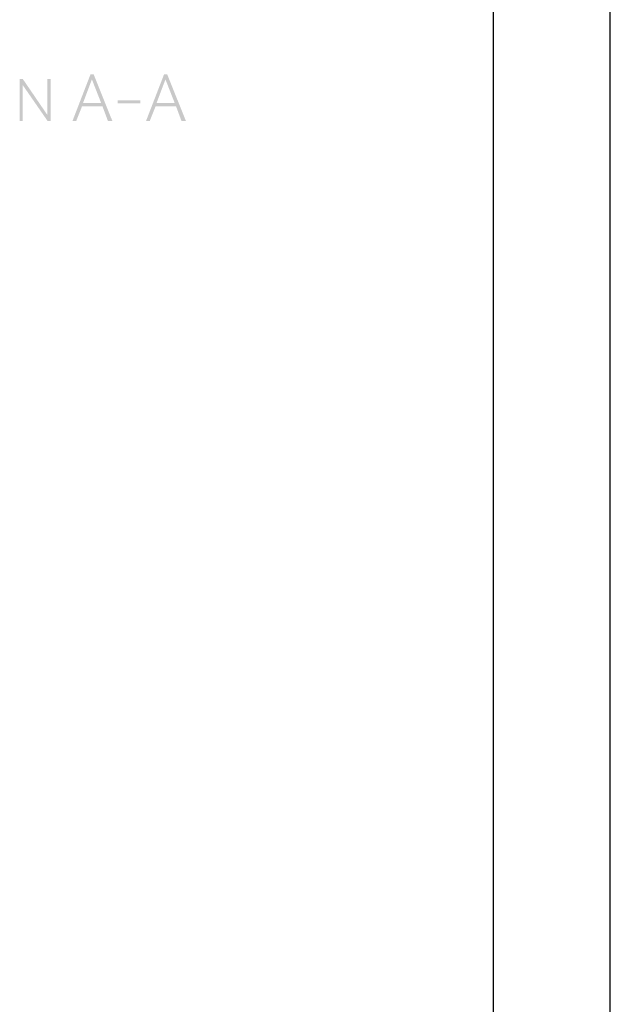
# Model space of a CAD drawing. Header units: millimetres. Extents: x 0 to 297, y 0 to 210.
# Tile 95 of 122: x 272 to 297, y 42 to 84. Entities that reach past the tile are written whole.
import ezdxf

# ---------------------------------------------------------------- set-up
doc = ezdxf.new("R2010")
doc.units = ezdxf.units.MM
doc.header["$LTSCALE"] = 16.335
doc.layers.get('0').update_dxf_attribs({"linetype": 'CONTINUOUS'})

msp = doc.modelspace()

# ---------------------------------------------------------------- linework, layer by layer
at = {"color": 7, "linetype": 'CONTINUOUS'}
msp.add_line((297, 0), (297, 210), dxfattribs=at)
at = {"color": 7, "linetype": 'CONTINUOUS', "true_color": 0x00bfff}
msp.add_line((292, 205), (292, 5), dxfattribs=at)
at = {"color": 7, "linetype": 'CONTINUOUS'}
for points in [[(274.951, 81.698), (274.878, 81.479), (274.046, 79.698)], [(274.951, 81.698), (274.046, 79.698), (274.82, 81.698)], [(275.272, 80.472), (274.878, 81.479), (274.951, 81.698)], [(275.331, 80.326), (275.272, 80.472), (274.951, 81.698)], [(275.564, 79.698), (275.331, 80.326), (274.951, 81.698)], [(275.564, 79.698), (274.951, 81.698), (275.754, 79.698)], [(278.09, 81.698), (278.017, 81.479), (277.185, 79.698)], [(278.09, 81.698), (277.185, 79.698), (277.959, 81.698)], [(278.411, 80.472), (278.017, 81.479), (278.09, 81.698)], [(278.47, 80.326), (278.411, 80.472), (278.09, 81.698)], [(278.703, 79.698), (278.47, 80.326), (278.09, 81.698)], [(278.703, 79.698), (278.09, 81.698), (278.893, 79.698)], [(271.928, 81.498), (271.928, 81.235), (271.797, 79.698)], [(271.928, 81.498), (271.797, 79.698), (271.797, 81.498)], [(271.797, 79.698), (271.928, 81.235), (271.928, 79.698)], [(271.928, 81.235), (271.928, 81.498), (272.979, 79.961)], [(272.979, 79.961), (272.992, 79.698), (271.928, 81.235)], [(273.124, 81.498), (272.979, 79.961), (272.979, 81.498)], [(272.992, 79.698), (272.979, 79.961), (273.124, 81.498)], [(272.992, 79.698), (273.124, 81.498), (273.124, 79.698)], [(274.878, 81.479), (274.499, 80.472), (274.046, 79.698)], [(278.017, 81.479), (277.637, 80.472), (277.185, 79.698)], [(274.499, 80.472), (274.455, 80.326), (274.046, 79.698)], [(274.046, 79.698), (274.455, 80.326), (274.207, 79.698)], [(274.499, 80.472), (275.272, 80.472), (274.455, 80.326)], [(275.331, 80.326), (274.455, 80.326), (275.272, 80.472)], [(276.951, 80.588), (275.973, 80.457), (275.973, 80.588)], [(275.973, 80.457), (276.951, 80.588), (276.951, 80.457)], [(277.637, 80.472), (277.594, 80.326), (277.185, 79.698)], [(277.185, 79.698), (277.594, 80.326), (277.345, 79.698)], [(277.637, 80.472), (278.411, 80.472), (277.594, 80.326)], [(278.47, 80.326), (277.594, 80.326), (278.411, 80.472)]]:
    msp.add_solid(points, dxfattribs=at)

doc.saveas('drawing.dxf')
